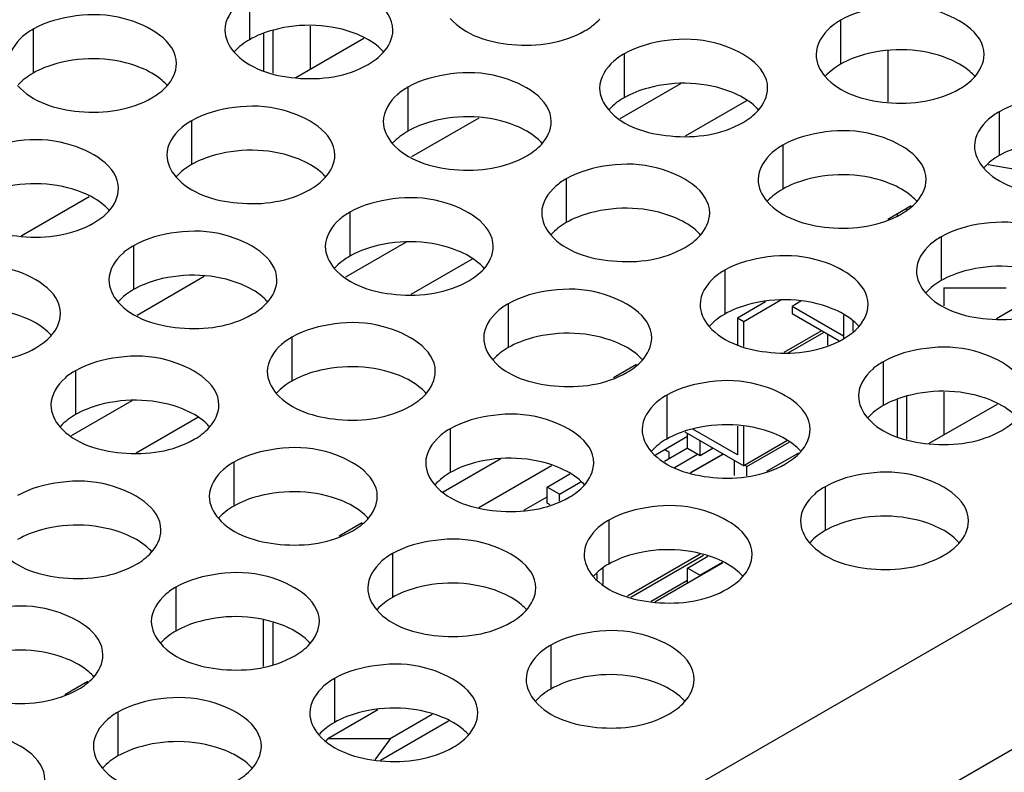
# Model space of a CAD drawing. Header units: inches. Extents: x 0 to 34, y 0 to 22.
# Tile 74 of 116: x 17.708 to 18.001, y 18.829 to 19.053. Entities that reach past the tile are written whole.
import ezdxf

# ---------------------------------------------------------------- set-up
doc = ezdxf.new("R2010")
doc.units = ezdxf.units.IN
doc.header["$LTSCALE"] = 1.87
doc.header["$MEASUREMENT"] = 0
doc.layers.get('0').update_dxf_attribs({"linetype": 'CONTINUOUS'})
doc.layers.add('02___PRT_ALL_AXES', color=7, linetype='CONTINUOUS')

msp = doc.modelspace()

# ---------------------------------------------------------------- linework, layer by layer
at = {"color": 3, "linetype": 'CONTINUOUS'}
for p, q in [((17.2095, 18.42103), (19.04126, 19.47866)), ((17.22836, 18.38837), (19.06012, 19.446))]:
    msp.add_line(p, q, dxfattribs=at)
at = {"color": 7, "linetype": 'CONTINUOUS'}
for p, q in [((17.79477, 19.05113), (17.79477, 19.03838)), ((17.78085, 19.04878), (17.78085, 19.03789)), ((17.78363, 19.0499), (17.78363, 19.03714)), ((17.79043, 19.03587), (17.81067, 19.04756)), ((17.96668, 19.04375), (17.96668, 19.02856)), ((17.90494, 19.03394), (17.88691, 19.02354)), ((17.92456, 19.02894), (17.9063, 19.0184)), ((17.84488, 19.02376), (17.82488, 19.01221)), ((18.03141, 19.00374), (17.99645, 19.00986)), ((17.70878, 18.98873), (17.72902, 19.00042)), ((17.97354, 18.99761), (17.96664, 18.99362)), ((17.97219, 18.99683), (17.97219, 18.9965)), ((17.96941, 18.99522), (17.96941, 18.99474)), ((17.82329, 18.9868), (17.80526, 18.97639)), ((17.84291, 18.9818), (17.82465, 18.97126)), ((17.76323, 18.97662), (17.74323, 18.96507)), ((18.01794, 18.97503), (17.99893, 18.96405)), ((17.98333, 18.97326), (18.00189, 18.97326)), ((17.98333, 18.97326), (17.98333, 18.96787)), ((17.93026, 18.96909), (17.9219, 18.96426)), ((17.93476, 18.96955), (17.92375, 18.96319)), ((17.94073, 18.96925), (17.93814, 18.96775)), ((17.95345, 18.95891), (17.93814, 18.96775)), ((17.93814, 18.96775), (17.93814, 18.9656)), ((17.92375, 18.96319), (17.9219, 18.96426)), ((17.9219, 18.96426), (17.9219, 18.95634)), ((17.92375, 18.95584), (17.92375, 18.96319)), ((17.93814, 18.9656), (17.9521, 18.95754)), ((17.95345, 18.96512), (17.95345, 18.95808)), ((17.95623, 18.96351), (17.95623, 18.96038)), ((17.94695, 18.96051), (17.93571, 18.95402)), ((17.93699, 18.95396), (17.94765, 18.96011)), ((17.94881, 18.95621), (17.94881, 18.95944)), ((17.89189, 18.95046), (17.88499, 18.94648)), ((17.96941, 18.9399), (17.96941, 18.92902)), ((17.97219, 18.94103), (17.97219, 18.92827)), ((17.98333, 18.94226), (17.98333, 18.9295)), ((17.74164, 18.93966), (17.72361, 18.92925)), ((17.97899, 18.927), (17.99923, 18.93869)), ((17.76126, 18.93466), (17.743, 18.92411)), ((17.9219, 18.92355), (17.9086, 18.93123)), ((17.9219, 18.93214), (17.9219, 18.92355)), ((17.92375, 18.92033), (17.92375, 18.93205)), ((17.90705, 18.92903), (17.89749, 18.92351)), ((17.90625, 18.93044), (17.92375, 18.92033)), ((17.90705, 18.92542), (17.90705, 18.92998)), ((17.90705, 18.92555), (17.90018, 18.92159)), ((17.90028, 18.92512), (17.90144, 18.92445)), ((17.91076, 18.92328), (17.90705, 18.92542)), ((17.91076, 18.92328), (17.91076, 18.92784)), ((17.91471, 18.92556), (17.91076, 18.92328)), ((17.93656, 18.92773), (17.92375, 18.92033)), ((17.92468, 18.92006), (17.93726, 18.92733)), ((17.85147, 18.92239), (17.83431, 18.91248)), ((17.90144, 18.92445), (17.90144, 18.92231)), ((17.9032, 18.91985), (17.90996, 18.92374)), ((17.90791, 18.91828), (17.91761, 18.92388)), ((17.91772, 18.92382), (17.90806, 18.91824)), ((17.94001, 18.92409), (17.9305, 18.9186)), ((17.84497, 18.90792), (17.86659, 18.92041)), ((17.92097, 18.91739), (17.92097, 18.92194)), ((17.92468, 18.92006), (17.92398, 18.92047)), ((17.92468, 18.91735), (17.92468, 18.92006)), ((17.86525, 18.914), (17.87197, 18.91788)), ((17.86896, 18.91186), (17.86525, 18.914)), ((17.86525, 18.90918), (17.86525, 18.914)), ((17.86896, 18.91186), (17.87528, 18.91551)), ((17.85837, 18.90709), (17.86525, 18.91106)), ((17.86896, 18.90979), (17.86896, 18.91186)), ((17.86615, 18.90866), (17.86525, 18.90918)), ((17.81024, 18.90332), (17.80334, 18.89934)), ((17.91082, 18.89398), (17.8892, 18.88149)), ((17.89015, 18.88123), (17.91177, 18.89372)), ((17.907, 18.88989), (17.91304, 18.89338)), ((17.89734, 18.87986), (17.91758, 18.89154)), ((17.91072, 18.88775), (17.91744, 18.89163)), ((17.88009, 18.8882), (17.88009, 18.8865)), ((17.88195, 18.88497), (17.88195, 18.88973)), ((17.91072, 18.88775), (17.907, 18.88989)), ((17.907, 18.88543), (17.907, 18.88989)), ((17.907, 18.88614), (17.89621, 18.87991)), ((17.7808, 18.87438), (17.7808, 18.86058)), ((17.78359, 18.87363), (17.78359, 18.86114)), ((17.72859, 18.85618), (17.72169, 18.85219)), ((17.81492, 18.84771), (17.79997, 18.83908)), ((17.83107, 18.84632), (17.81853, 18.83908)), ((17.81569, 18.83271), (17.83593, 18.8444)), ((17.79943, 18.83833), (17.79997, 18.83908)), ((17.81853, 18.83908), (17.79997, 18.83908)), ((17.81853, 18.83908), (17.81402, 18.8328))]:
    msp.add_line(p, q, dxfattribs=at)
at = {"layer": '02___PRT_ALL_AXES', "color": 7, "linetype": 'CONTINUOUS'}
for p, q in [((17.77667, 19.06015), (17.77667, 19.04709)), ((17.9526, 19.05286), (17.9526, 19.0398)), ((17.71227, 19.05019), (17.71227, 19.03713)), ((17.88821, 19.0429), (17.88821, 19.02983)), ((17.82381, 19.03293), (17.82381, 19.01987)), ((17.99974, 19.02564), (17.99974, 19.01258)), ((17.75941, 19.02297), (17.75941, 19.00991)), ((17.93535, 19.01568), (17.93535, 19.00261)), ((17.87095, 19.00572), (17.87095, 18.99265)), ((17.80656, 18.99575), (17.80656, 18.98269)), ((17.98249, 18.98846), (17.98249, 18.9754)), ((17.74216, 18.98579), (17.74216, 18.97273)), ((17.91809, 18.9785), (17.91809, 18.96543)), ((17.8537, 18.96853), (17.8537, 18.95547)), ((17.7893, 18.95857), (17.7893, 18.94551)), ((17.72491, 18.94861), (17.72491, 18.93555)), ((17.96523, 18.95128), (17.96523, 18.93822)), ((17.90084, 18.94132), (17.90084, 18.92825)), ((17.83644, 18.93135), (17.83644, 18.91829)), ((17.77205, 18.92139), (17.77205, 18.90833)), ((17.94798, 18.9141), (17.94798, 18.90103)), ((17.88358, 18.90414), (17.88358, 18.89107)), ((17.81919, 18.89417), (17.81919, 18.88111)), ((17.75479, 18.88421), (17.75479, 18.87115)), ((17.86633, 18.86695), (17.86633, 18.85389)), ((17.80193, 18.85699), (17.80193, 18.84393)), ((17.73754, 18.84703), (17.73754, 18.83397))]:
    msp.add_line(p, q, dxfattribs=at)
at = {"layer": '02___PRT_ALL_AXES', "color": 3, "linetype": 'CONTINUOUS'}
for points, knots in [([(17.81935, 19.04994), (17.81935, 19.05673), (17.80528, 19.06459), (17.78998, 19.06477), (17.78054, 19.06239), (17.77667, 19.06015)], [0, 0, 0, 0, 0.422557, 0.72235, 1, 1, 1, 1]), ([(17.77667, 19.06015), (17.77557, 19.05952), (17.77206, 19.05716), (17.76935, 19.05297), (17.76935, 19.04995)], [0, 0, 0, 0, 0.295166, 1, 1, 1, 1]), ([(17.99528, 19.04264), (17.99528, 19.04944), (17.98121, 19.05729), (17.96591, 19.05748), (17.95647, 19.05509), (17.9526, 19.05286)], [0, 0, 0, 0, 0.422557, 0.72235, 1, 1, 1, 1]), ([(17.75495, 19.03997), (17.75495, 19.04677), (17.74089, 19.05462), (17.72558, 19.05481), (17.71614, 19.05242), (17.71227, 19.05019)], [0, 0, 0, 0, 0.422557, 0.72235, 1, 1, 1, 1]), ([(17.83643, 19.0534), (17.8408, 19.0484), (17.85559, 19.04397), (17.87007, 19.04603), (17.87642, 19.0497)], [0, 0, 0, 0, 0.475188, 1, 1, 1, 1]), ([(17.9526, 19.05286), (17.95151, 19.05223), (17.94799, 19.04987), (17.94528, 19.04568), (17.94528, 19.04266)], [0, 0, 0, 0, 0.295166, 1, 1, 1, 1]), ([(17.71227, 19.05019), (17.71118, 19.04956), (17.70766, 19.0472), (17.70495, 19.04301), (17.70495, 19.03999)], [0, 0, 0, 0, 0.295166, 1, 1, 1, 1]), ([(17.93088, 19.03268), (17.93088, 19.03948), (17.91682, 19.04733), (17.90151, 19.04751), (17.89207, 19.04513), (17.88821, 19.0429)], [0, 0, 0, 0, 0.422557, 0.72235, 1, 1, 1, 1]), ([(17.77203, 19.04344), (17.7764, 19.03844), (17.7912, 19.03401), (17.80567, 19.03607), (17.81202, 19.03974)], [0, 0, 0, 0, 0.475188, 1, 1, 1, 1]), ([(17.88821, 19.0429), (17.88711, 19.04226), (17.88359, 19.03991), (17.88088, 19.03572), (17.88088, 19.0327)], [0, 0, 0, 0, 0.295166, 1, 1, 1, 1]), ([(17.86649, 19.02272), (17.86649, 19.02952), (17.85242, 19.03737), (17.83712, 19.03755), (17.82768, 19.03517), (17.82381, 19.03293)], [0, 0, 0, 0, 0.422557, 0.72235, 1, 1, 1, 1]), ([(17.94796, 19.03615), (17.95233, 19.03114), (17.96713, 19.02671), (17.9816, 19.02878), (17.98796, 19.03244)], [0, 0, 0, 0, 0.475188, 1, 1, 1, 1]), ([(17.70764, 19.03348), (17.71201, 19.02848), (17.7268, 19.02404), (17.74128, 19.02611), (17.74763, 19.02978)], [0, 0, 0, 0, 0.475188, 1, 1, 1, 1]), ([(17.82381, 19.03293), (17.82272, 19.0323), (17.8192, 19.02994), (17.81649, 19.02576), (17.81649, 19.02274)], [0, 0, 0, 0, 0.295166, 1, 1, 1, 1]), ([(18.04242, 19.01542), (18.04242, 19.02222), (18.02835, 19.03007), (18.01305, 19.03026), (18.00361, 19.02787), (17.99974, 19.02564)], [0, 0, 0, 0, 0.422557, 0.72235, 1, 1, 1, 1]), ([(17.80209, 19.01275), (17.80209, 19.01955), (17.78803, 19.0274), (17.77272, 19.02759), (17.76328, 19.0252), (17.75941, 19.02297)], [0, 0, 0, 0, 0.422557, 0.72235, 1, 1, 1, 1]), ([(17.88357, 19.02618), (17.88794, 19.02118), (17.90273, 19.01675), (17.91721, 19.01881), (17.92356, 19.02248)], [0, 0, 0, 0, 0.475188, 1, 1, 1, 1]), ([(17.99974, 19.02564), (17.99865, 19.02501), (17.99513, 19.02265), (17.99242, 19.01846), (17.99242, 19.01544)], [0, 0, 0, 0, 0.295166, 1, 1, 1, 1]), ([(17.75941, 19.02297), (17.75832, 19.02234), (17.7548, 19.01998), (17.75209, 19.01579), (17.75209, 19.01277)], [0, 0, 0, 0, 0.295166, 1, 1, 1, 1]), ([(17.97802, 19.00546), (17.97803, 19.01226), (17.96396, 19.02011), (17.94865, 19.0203), (17.93921, 19.01791), (17.93535, 19.01568)], [0, 0, 0, 0, 0.422557, 0.72235, 1, 1, 1, 1]), ([(17.7377, 19.00279), (17.7377, 19.00959), (17.72363, 19.01744), (17.70833, 19.01763), (17.69889, 19.01524), (17.69502, 19.01301)], [0, 0, 0, 0, 0.422557, 0.72235, 1, 1, 1, 1]), ([(17.81917, 19.01622), (17.82354, 19.01122), (17.83834, 19.00679), (17.85281, 19.00885), (17.85917, 19.01252)], [0, 0, 0, 0, 0.475188, 1, 1, 1, 1]), ([(17.93535, 19.01568), (17.93425, 19.01505), (17.93073, 19.01269), (17.92803, 19.0085), (17.92802, 19.00548)], [0, 0, 0, 0, 0.295166, 1, 1, 1, 1]), ([(17.91363, 18.9955), (17.91363, 19.0023), (17.89956, 19.01015), (17.88426, 19.01033), (17.87482, 19.00795), (17.87095, 19.00572)], [0, 0, 0, 0, 0.422557, 0.72235, 1, 1, 1, 1]), ([(17.9951, 19.00893), (17.99947, 19.00393), (18.01427, 18.99949), (18.02874, 19.00156), (18.0351, 19.00523)], [0, 0, 0, 0, 0.475188, 1, 1, 1, 1]), ([(17.75478, 19.00626), (17.75915, 19.00126), (17.77394, 18.99682), (17.78842, 18.99889), (17.79477, 19.00256)], [0, 0, 0, 0, 0.475188, 1, 1, 1, 1]), ([(17.87095, 19.00572), (17.86986, 19.00508), (17.86634, 19.00273), (17.86363, 18.99854), (17.86363, 18.99552)], [0, 0, 0, 0, 0.295166, 1, 1, 1, 1]), ([(17.84923, 18.98554), (17.84924, 18.99233), (17.83517, 19.00019), (17.81986, 19.00037), (17.81042, 18.99799), (17.80656, 18.99575)], [0, 0, 0, 0, 0.422557, 0.72235, 1, 1, 1, 1]), ([(17.93071, 18.99896), (17.93508, 18.99396), (17.94987, 18.98953), (17.96435, 18.9916), (17.9707, 18.99526)], [0, 0, 0, 0, 0.475188, 1, 1, 1, 1]), ([(17.69038, 18.9963), (17.69475, 18.99129), (17.70955, 18.98686), (17.72402, 18.98893), (17.73038, 18.99259)], [0, 0, 0, 0, 0.475188, 1, 1, 1, 1]), ([(17.80656, 18.99575), (17.80546, 18.99512), (17.80194, 18.99276), (17.79924, 18.98857), (17.79923, 18.98556)], [0, 0, 0, 0, 0.295166, 1, 1, 1, 1]), ([(18.02516, 18.97824), (18.02517, 18.98504), (18.0111, 18.99289), (17.99579, 18.99308), (17.98635, 18.99069), (17.98249, 18.98846)], [0, 0, 0, 0, 0.422557, 0.72235, 1, 1, 1, 1]), ([(17.78484, 18.97557), (17.78484, 18.98237), (17.77077, 18.99022), (17.75547, 18.99041), (17.74603, 18.98802), (17.74216, 18.98579)], [0, 0, 0, 0, 0.422557, 0.72235, 1, 1, 1, 1]), ([(17.86631, 18.989), (17.87068, 18.984), (17.88548, 18.97957), (17.89995, 18.98163), (17.90631, 18.9853)], [0, 0, 0, 0, 0.475188, 1, 1, 1, 1]), ([(17.98249, 18.98846), (17.98139, 18.98783), (17.97787, 18.98547), (17.97517, 18.98128), (17.97516, 18.97826)], [0, 0, 0, 0, 0.295166, 1, 1, 1, 1]), ([(17.74216, 18.98579), (17.74107, 18.98516), (17.73755, 18.9828), (17.73484, 18.97861), (17.73484, 18.97559)], [0, 0, 0, 0, 0.295166, 1, 1, 1, 1]), ([(17.96077, 18.96828), (17.96077, 18.97508), (17.9467, 18.98293), (17.9314, 18.98312), (17.92196, 18.98073), (17.91809, 18.9785)], [0, 0, 0, 0, 0.422557, 0.72235, 1, 1, 1, 1]), ([(17.72044, 18.96561), (17.72044, 18.97241), (17.70638, 18.98026), (17.69107, 18.98045), (17.68163, 18.97806), (17.67777, 18.97583)], [0, 0, 0, 0, 0.422557, 0.72235, 1, 1, 1, 1]), ([(17.80192, 18.97904), (17.80629, 18.97404), (17.82108, 18.96961), (17.83556, 18.97167), (17.84191, 18.97534)], [0, 0, 0, 0, 0.475188, 1, 1, 1, 1]), ([(17.91809, 18.9785), (17.917, 18.97786), (17.91348, 18.97551), (17.91077, 18.97132), (17.91077, 18.9683)], [0, 0, 0, 0, 0.295166, 1, 1, 1, 1]), ([(17.89637, 18.95832), (17.89638, 18.96512), (17.88231, 18.97297), (17.867, 18.97315), (17.85756, 18.97077), (17.8537, 18.96853)], [0, 0, 0, 0, 0.422557, 0.72235, 1, 1, 1, 1]), ([(17.73752, 18.96908), (17.74189, 18.96408), (17.75669, 18.95964), (17.77116, 18.96171), (17.77752, 18.96538)], [0, 0, 0, 0, 0.475188, 1, 1, 1, 1]), ([(17.97785, 18.97175), (17.98222, 18.96675), (17.99701, 18.96231), (18.01149, 18.96438), (18.01784, 18.96805)], [0, 0, 0, 0, 0.475188, 1, 1, 1, 1]), ([(17.8537, 18.96853), (17.8526, 18.9679), (17.84908, 18.96555), (17.84638, 18.96136), (17.84637, 18.95834)], [0, 0, 0, 0, 0.295166, 1, 1, 1, 1]), ([(17.83198, 18.94836), (17.83198, 18.95515), (17.81791, 18.96301), (17.80261, 18.96319), (17.79317, 18.96081), (17.7893, 18.95857)], [0, 0, 0, 0, 0.422557, 0.72235, 1, 1, 1, 1]), ([(17.91345, 18.96178), (17.91783, 18.95678), (17.93262, 18.95235), (17.94709, 18.95441), (17.95345, 18.95808)], [0, 0, 0, 0, 0.475188, 1, 1, 1, 1]), ([(17.67313, 18.95911), (17.6775, 18.95411), (17.69229, 18.94968), (17.70677, 18.95175), (17.71312, 18.95541)], [0, 0, 0, 0, 0.475188, 1, 1, 1, 1]), ([(17.7893, 18.95857), (17.78821, 18.95794), (17.78469, 18.95558), (17.78198, 18.95139), (17.78198, 18.94837)], [0, 0, 0, 0, 0.295166, 1, 1, 1, 1]), ([(18.00791, 18.94106), (18.00791, 18.94786), (17.99384, 18.95571), (17.97854, 18.9559), (17.9691, 18.95351), (17.96523, 18.95128)], [0, 0, 0, 0, 0.422557, 0.72235, 1, 1, 1, 1]), ([(17.76758, 18.93839), (17.76759, 18.94519), (17.75352, 18.95304), (17.73821, 18.95323), (17.72877, 18.95084), (17.72491, 18.94861)], [0, 0, 0, 0, 0.422557, 0.72235, 1, 1, 1, 1]), ([(17.84906, 18.95182), (17.85343, 18.94682), (17.86822, 18.94239), (17.8827, 18.94445), (17.88905, 18.94812)], [0, 0, 0, 0, 0.475188, 1, 1, 1, 1]), ([(17.72491, 18.94861), (17.72381, 18.94798), (17.72029, 18.94562), (17.71759, 18.94143), (17.71758, 18.93841)], [0, 0, 0, 0, 0.295166, 1, 1, 1, 1]), ([(17.96523, 18.95128), (17.96414, 18.95065), (17.96062, 18.94829), (17.95791, 18.9441), (17.95791, 18.94108)], [0, 0, 0, 0, 0.295166, 1, 1, 1, 1]), ([(17.94351, 18.9311), (17.94352, 18.9379), (17.92945, 18.94575), (17.91414, 18.94593), (17.9047, 18.94355), (17.90084, 18.94132)], [0, 0, 0, 0, 0.422557, 0.72235, 1, 1, 1, 1]), ([(17.78466, 18.94186), (17.78904, 18.93686), (17.80383, 18.93243), (17.8183, 18.93449), (17.82466, 18.93816)], [0, 0, 0, 0, 0.475188, 1, 1, 1, 1]), ([(17.90084, 18.94132), (17.89974, 18.94068), (17.89622, 18.93833), (17.89352, 18.93414), (17.89351, 18.93112)], [0, 0, 0, 0, 0.295166, 1, 1, 1, 1]), ([(17.87912, 18.92114), (17.87912, 18.92794), (17.86505, 18.93579), (17.84975, 18.93597), (17.84031, 18.93359), (17.83644, 18.93135)], [0, 0, 0, 0, 0.422557, 0.72235, 1, 1, 1, 1]), ([(17.96059, 18.93457), (17.96497, 18.92956), (17.97976, 18.92513), (17.99423, 18.9272), (18.00059, 18.93086)], [0, 0, 0, 0, 0.475188, 1, 1, 1, 1]), ([(17.72027, 18.9319), (17.72464, 18.9269), (17.73943, 18.92246), (17.75391, 18.92453), (17.76026, 18.9282)], [0, 0, 0, 0, 0.475188, 1, 1, 1, 1]), ([(17.83644, 18.93135), (17.83535, 18.93072), (17.83183, 18.92836), (17.82912, 18.92418), (17.82912, 18.92116)], [0, 0, 0, 0, 0.295166, 1, 1, 1, 1]), ([(17.81472, 18.91117), (17.81473, 18.91797), (17.80066, 18.92582), (17.78535, 18.92601), (17.77591, 18.92362), (17.77205, 18.92139)], [0, 0, 0, 0, 0.422557, 0.72235, 1, 1, 1, 1]), ([(17.8962, 18.9246), (17.90057, 18.9196), (17.91537, 18.91517), (17.92984, 18.91723), (17.93619, 18.9209)], [0, 0, 0, 0, 0.475188, 1, 1, 1, 1]), ([(17.77205, 18.92139), (17.77095, 18.92076), (17.76743, 18.9184), (17.76473, 18.91421), (17.76472, 18.91119)], [0, 0, 0, 0, 0.295166, 1, 1, 1, 1]), ([(17.99065, 18.90388), (17.99066, 18.91068), (17.97659, 18.91853), (17.96128, 18.91872), (17.95185, 18.91633), (17.94798, 18.9141)], [0, 0, 0, 0, 0.422557, 0.72235, 1, 1, 1, 1]), ([(17.75033, 18.90121), (17.75033, 18.90801), (17.73626, 18.91586), (17.72096, 18.91605), (17.71152, 18.91366), (17.70765, 18.91143)], [0, 0, 0, 0, 0.422557, 0.72235, 1, 1, 1, 1]), ([(17.8318, 18.91464), (17.83618, 18.90964), (17.85097, 18.90521), (17.86544, 18.90727), (17.8718, 18.91094)], [0, 0, 0, 0, 0.475188, 1, 1, 1, 1]), ([(17.94798, 18.9141), (17.94688, 18.91347), (17.94336, 18.91111), (17.94066, 18.90692), (17.94066, 18.9039)], [0, 0, 0, 0, 0.295166, 1, 1, 1, 1]), ([(17.92626, 18.89392), (17.92626, 18.90072), (17.91219, 18.90857), (17.89689, 18.90875), (17.88745, 18.90637), (17.88358, 18.90414)], [0, 0, 0, 0, 0.422557, 0.72235, 1, 1, 1, 1]), ([(17.76741, 18.90468), (17.77178, 18.89968), (17.78658, 18.89524), (17.80105, 18.89731), (17.8074, 18.90098)], [0, 0, 0, 0, 0.475188, 1, 1, 1, 1]), ([(17.88358, 18.90414), (17.88249, 18.9035), (17.87897, 18.90115), (17.87626, 18.89696), (17.87626, 18.89394)], [0, 0, 0, 0, 0.295166, 1, 1, 1, 1]), ([(17.86186, 18.88396), (17.86187, 18.89075), (17.8478, 18.89861), (17.83249, 18.89879), (17.82306, 18.89641), (17.81919, 18.89417)], [0, 0, 0, 0, 0.422557, 0.72235, 1, 1, 1, 1]), ([(17.94334, 18.89738), (17.94771, 18.89238), (17.96251, 18.88795), (17.97698, 18.89002), (17.98333, 18.89368)], [0, 0, 0, 0, 0.475188, 1, 1, 1, 1]), ([(17.70301, 18.89472), (17.70739, 18.88971), (17.72218, 18.88528), (17.73665, 18.88735), (17.74301, 18.89101)], [0, 0, 0, 0, 0.475188, 1, 1, 1, 1]), ([(17.81919, 18.89417), (17.81809, 18.89354), (17.81457, 18.89118), (17.81187, 18.88699), (17.81187, 18.88398)], [0, 0, 0, 0, 0.295166, 1, 1, 1, 1]), ([(17.79747, 18.87399), (17.79747, 18.88079), (17.7834, 18.88864), (17.7681, 18.88883), (17.75866, 18.88644), (17.75479, 18.88421)], [0, 0, 0, 0, 0.422557, 0.72235, 1, 1, 1, 1]), ([(17.87894, 18.88742), (17.88332, 18.88242), (17.89811, 18.87799), (17.91258, 18.88005), (17.91894, 18.88372)], [0, 0, 0, 0, 0.475188, 1, 1, 1, 1]), ([(17.75479, 18.88421), (17.7537, 18.88358), (17.75018, 18.88122), (17.74747, 18.87703), (17.74747, 18.87401)], [0, 0, 0, 0, 0.295166, 1, 1, 1, 1]), ([(17.73307, 18.86403), (17.73308, 18.87083), (17.71901, 18.87868), (17.7037, 18.87887), (17.69427, 18.87648), (17.6904, 18.87425)], [0, 0, 0, 0, 0.422557, 0.72235, 1, 1, 1, 1]), ([(17.81455, 18.87746), (17.81892, 18.87246), (17.83372, 18.86803), (17.84819, 18.87009), (17.85454, 18.87376)], [0, 0, 0, 0, 0.475188, 1, 1, 1, 1]), ([(17.909, 18.85674), (17.90901, 18.86354), (17.89494, 18.87139), (17.87963, 18.87157), (17.8702, 18.86919), (17.86633, 18.86695)], [0, 0, 0, 0, 0.422557, 0.72235, 1, 1, 1, 1]), ([(17.75015, 18.8675), (17.75453, 18.8625), (17.76932, 18.85806), (17.78379, 18.86013), (17.79015, 18.8638)], [0, 0, 0, 0, 0.475188, 1, 1, 1, 1]), ([(17.86633, 18.86695), (17.86523, 18.86632), (17.86171, 18.86397), (17.85901, 18.85978), (17.85901, 18.85676)], [0, 0, 0, 0, 0.295166, 1, 1, 1, 1]), ([(17.84461, 18.84678), (17.84461, 18.85357), (17.83054, 18.86143), (17.81524, 18.86161), (17.8058, 18.85923), (17.80193, 18.85699)], [0, 0, 0, 0, 0.422557, 0.72235, 1, 1, 1, 1]), ([(17.68576, 18.85753), (17.69013, 18.85253), (17.70493, 18.8481), (17.7194, 18.85017), (17.72575, 18.85383)], [0, 0, 0, 0, 0.475188, 1, 1, 1, 1]), ([(17.80193, 18.85699), (17.80084, 18.85636), (17.79732, 18.854), (17.79461, 18.84981), (17.79461, 18.84679)], [0, 0, 0, 0, 0.295166, 1, 1, 1, 1]), ([(17.78021, 18.83681), (17.78022, 18.84361), (17.76615, 18.85146), (17.75084, 18.85165), (17.74141, 18.84926), (17.73754, 18.84703)], [0, 0, 0, 0, 0.422557, 0.72235, 1, 1, 1, 1]), ([(17.86169, 18.85024), (17.86606, 18.84524), (17.88086, 18.84081), (17.89533, 18.84287), (17.90168, 18.84654)], [0, 0, 0, 0, 0.475188, 1, 1, 1, 1]), ([(17.73754, 18.84703), (17.73644, 18.8464), (17.73292, 18.84404), (17.73022, 18.83985), (17.73022, 18.83683)], [0, 0, 0, 0, 0.295166, 1, 1, 1, 1]), ([(17.71582, 18.82685), (17.71582, 18.83365), (17.70175, 18.8415), (17.68645, 18.84168), (17.67701, 18.8393), (17.67314, 18.83707)], [0, 0, 0, 0, 0.422557, 0.72235, 1, 1, 1, 1]), ([(17.79729, 18.84028), (17.80167, 18.83528), (17.81646, 18.83085), (17.83093, 18.83291), (17.83729, 18.83658)], [0, 0, 0, 0, 0.475188, 1, 1, 1, 1]), ([(17.7329, 18.83032), (17.73727, 18.82532), (17.75207, 18.82088), (17.76654, 18.82295), (17.77289, 18.82662)], [0, 0, 0, 0, 0.475188, 1, 1, 1, 1])]:
    msp.add_open_spline(points, degree=3, knots=knots, dxfattribs=at)
at = {"layer": '02___PRT_ALL_AXES', "color": 7, "linetype": 'CONTINUOUS'}
for points, knots in [([(17.80869, 19.04871), (17.80098, 19.05182), (17.7891, 19.05227), (17.77888, 19.04837), (17.77667, 19.04709)], [0, 0, 0, 0, 0.764737, 1, 1, 1, 1]), ([(17.81666, 19.04339), (17.81618, 19.04394), (17.81388, 19.04619), (17.81099, 19.04777), (17.80869, 19.04871)], [0, 0, 0, 0, 0.226307, 1, 1, 1, 1]), ([(17.98462, 19.04141), (17.97691, 19.04453), (17.96503, 19.04498), (17.95481, 19.04107), (17.9526, 19.0398)], [0, 0, 0, 0, 0.764737, 1, 1, 1, 1]), ([(17.74429, 19.03874), (17.73659, 19.04186), (17.7247, 19.04231), (17.71449, 19.0384), (17.71227, 19.03713)], [0, 0, 0, 0, 0.764737, 1, 1, 1, 1]), ([(17.99259, 19.03609), (17.99211, 19.03664), (17.98981, 19.03889), (17.98692, 19.04048), (17.98462, 19.04141)], [0, 0, 0, 0, 0.226307, 1, 1, 1, 1]), ([(17.75227, 19.03343), (17.75179, 19.03397), (17.74948, 19.03623), (17.7466, 19.03781), (17.74429, 19.03874)], [0, 0, 0, 0, 0.226307, 1, 1, 1, 1]), ([(17.92022, 19.03145), (17.91252, 19.03457), (17.90063, 19.03502), (17.89042, 19.03111), (17.88821, 19.02983)], [0, 0, 0, 0, 0.764737, 1, 1, 1, 1]), ([(17.9282, 19.02613), (17.92772, 19.02668), (17.92541, 19.02893), (17.92253, 19.03052), (17.92022, 19.03145)], [0, 0, 0, 0, 0.226307, 1, 1, 1, 1]), ([(17.85583, 19.02149), (17.84812, 19.0246), (17.83624, 19.02505), (17.82602, 19.02115), (17.82381, 19.01987)], [0, 0, 0, 0, 0.764737, 1, 1, 1, 1]), ([(17.8638, 19.01617), (17.86332, 19.01672), (17.86102, 19.01897), (17.85813, 19.02056), (17.85583, 19.02149)], [0, 0, 0, 0, 0.226307, 1, 1, 1, 1]), ([(18.03176, 19.01419), (18.02405, 19.01731), (18.01217, 19.01776), (18.00196, 19.01386), (17.99974, 19.01258)], [0, 0, 0, 0, 0.764737, 1, 1, 1, 1]), ([(17.79143, 19.01152), (17.78373, 19.01464), (17.77184, 19.01509), (17.76163, 19.01119), (17.75941, 19.00991)], [0, 0, 0, 0, 0.764737, 1, 1, 1, 1]), ([(17.79941, 19.00621), (17.79893, 19.00675), (17.79662, 19.00901), (17.79374, 19.01059), (17.79143, 19.01152)], [0, 0, 0, 0, 0.226307, 1, 1, 1, 1]), ([(17.96736, 19.00423), (17.95966, 19.00735), (17.94777, 19.0078), (17.93756, 19.00389), (17.93535, 19.00261)], [0, 0, 0, 0, 0.764737, 1, 1, 1, 1]), ([(17.72704, 19.00156), (17.71933, 19.00468), (17.70745, 19.00513), (17.69723, 19.00122), (17.69502, 18.99994)], [0, 0, 0, 0, 0.764737, 1, 1, 1, 1]), ([(17.97534, 18.99891), (17.97486, 18.99946), (17.97256, 19.00171), (17.96967, 19.0033), (17.96736, 19.00423)], [0, 0, 0, 0, 0.226307, 1, 1, 1, 1]), ([(17.73501, 18.99624), (17.73453, 18.99679), (17.73223, 18.99904), (17.72934, 19.00063), (17.72704, 19.00156)], [0, 0, 0, 0, 0.226307, 1, 1, 1, 1]), ([(17.90297, 18.99427), (17.89526, 18.99738), (17.88338, 18.99784), (17.87316, 18.99393), (17.87095, 18.99265)], [0, 0, 0, 0, 0.764737, 1, 1, 1, 1]), ([(17.91094, 18.98895), (17.91047, 18.9895), (17.90816, 18.99175), (17.90527, 18.99334), (17.90297, 18.99427)], [0, 0, 0, 0, 0.226307, 1, 1, 1, 1]), ([(17.83857, 18.98431), (17.83087, 18.98742), (17.81898, 18.98787), (17.80877, 18.98397), (17.80656, 18.98269)], [0, 0, 0, 0, 0.764737, 1, 1, 1, 1]), ([(17.84655, 18.97899), (17.84607, 18.97954), (17.84377, 18.98179), (17.84088, 18.98337), (17.83857, 18.98431)], [0, 0, 0, 0, 0.226307, 1, 1, 1, 1]), ([(18.0145, 18.97701), (18.0068, 18.98013), (17.99491, 18.98058), (17.9847, 18.97667), (17.98249, 18.9754)], [0, 0, 0, 0, 0.764737, 1, 1, 1, 1]), ([(17.77418, 18.97434), (17.76647, 18.97746), (17.75459, 18.97791), (17.74437, 18.97401), (17.74216, 18.97273)], [0, 0, 0, 0, 0.764737, 1, 1, 1, 1]), ([(17.78215, 18.96903), (17.78167, 18.96957), (17.77937, 18.97183), (17.77648, 18.97341), (17.77418, 18.97434)], [0, 0, 0, 0, 0.226307, 1, 1, 1, 1]), ([(17.95011, 18.96705), (17.9424, 18.97017), (17.93052, 18.97062), (17.92031, 18.96671), (17.91809, 18.96543)], [0, 0, 0, 0, 0.764737, 1, 1, 1, 1]), ([(17.70978, 18.96438), (17.70208, 18.9675), (17.69019, 18.96795), (17.67998, 18.96404), (17.67777, 18.96276)], [0, 0, 0, 0, 0.764737, 1, 1, 1, 1]), ([(17.95808, 18.96173), (17.95761, 18.96228), (17.9553, 18.96453), (17.95241, 18.96612), (17.95011, 18.96705)], [0, 0, 0, 0, 0.226307, 1, 1, 1, 1]), ([(17.71776, 18.95906), (17.71728, 18.95961), (17.71498, 18.96186), (17.71209, 18.96345), (17.70978, 18.96438)], [0, 0, 0, 0, 0.226307, 1, 1, 1, 1]), ([(17.88571, 18.95709), (17.87801, 18.9602), (17.86612, 18.96066), (17.85591, 18.95675), (17.8537, 18.95547)], [0, 0, 0, 0, 0.764737, 1, 1, 1, 1]), ([(17.89369, 18.95177), (17.89321, 18.95232), (17.89091, 18.95457), (17.88802, 18.95616), (17.88571, 18.95709)], [0, 0, 0, 0, 0.226307, 1, 1, 1, 1]), ([(17.82132, 18.94713), (17.81361, 18.95024), (17.80173, 18.95069), (17.79152, 18.94679), (17.7893, 18.94551)], [0, 0, 0, 0, 0.764737, 1, 1, 1, 1]), ([(17.82929, 18.94181), (17.82882, 18.94235), (17.82651, 18.94461), (17.82362, 18.94619), (17.82132, 18.94713)], [0, 0, 0, 0, 0.226307, 1, 1, 1, 1]), ([(17.99725, 18.93983), (17.98954, 18.94295), (17.97766, 18.9434), (17.96745, 18.93949), (17.96523, 18.93822)], [0, 0, 0, 0, 0.764737, 1, 1, 1, 1]), ([(17.75692, 18.93716), (17.74922, 18.94028), (17.73733, 18.94073), (17.72712, 18.93682), (17.72491, 18.93555)], [0, 0, 0, 0, 0.764737, 1, 1, 1, 1]), ([(18.00522, 18.93451), (18.00475, 18.93506), (18.00244, 18.93731), (17.99955, 18.9389), (17.99725, 18.93983)], [0, 0, 0, 0, 0.226307, 1, 1, 1, 1]), ([(17.7649, 18.93185), (17.76442, 18.93239), (17.76212, 18.93465), (17.75923, 18.93623), (17.75692, 18.93716)], [0, 0, 0, 0, 0.226307, 1, 1, 1, 1]), ([(17.93285, 18.92987), (17.92515, 18.93299), (17.91326, 18.93344), (17.90305, 18.92953), (17.90084, 18.92825)], [0, 0, 0, 0, 0.764737, 1, 1, 1, 1]), ([(17.94083, 18.92455), (17.94035, 18.9251), (17.93805, 18.92735), (17.93516, 18.92894), (17.93285, 18.92987)], [0, 0, 0, 0, 0.226307, 1, 1, 1, 1]), ([(17.86846, 18.91991), (17.86075, 18.92302), (17.84887, 18.92347), (17.83866, 18.91957), (17.83644, 18.91829)], [0, 0, 0, 0, 0.764737, 1, 1, 1, 1]), ([(17.87643, 18.91459), (17.87596, 18.91514), (17.87365, 18.91739), (17.87076, 18.91898), (17.86846, 18.91991)], [0, 0, 0, 0, 0.226307, 1, 1, 1, 1]), ([(17.80406, 18.90994), (17.79636, 18.91306), (17.78447, 18.91351), (17.77426, 18.90961), (17.77205, 18.90833)], [0, 0, 0, 0, 0.764737, 1, 1, 1, 1]), ([(17.81204, 18.90463), (17.81156, 18.90517), (17.80926, 18.90743), (17.80637, 18.90901), (17.80406, 18.90994)], [0, 0, 0, 0, 0.226307, 1, 1, 1, 1]), ([(17.97999, 18.90265), (17.97229, 18.90577), (17.9604, 18.90622), (17.95019, 18.90231), (17.94798, 18.90103)], [0, 0, 0, 0, 0.764737, 1, 1, 1, 1]), ([(17.73967, 18.89998), (17.73196, 18.9031), (17.72008, 18.90355), (17.70987, 18.89964), (17.70765, 18.89836)], [0, 0, 0, 0, 0.764737, 1, 1, 1, 1]), ([(17.98797, 18.89733), (17.98749, 18.89788), (17.98519, 18.90013), (17.9823, 18.90172), (17.97999, 18.90265)], [0, 0, 0, 0, 0.226307, 1, 1, 1, 1]), ([(17.74764, 18.89466), (17.74717, 18.89521), (17.74486, 18.89746), (17.74197, 18.89905), (17.73967, 18.89998)], [0, 0, 0, 0, 0.226307, 1, 1, 1, 1]), ([(17.9156, 18.89269), (17.90789, 18.8958), (17.89601, 18.89626), (17.8858, 18.89235), (17.88358, 18.89107)], [0, 0, 0, 0, 0.764737, 1, 1, 1, 1]), ([(17.92357, 18.88737), (17.9231, 18.88792), (17.92079, 18.89017), (17.9179, 18.89176), (17.9156, 18.89269)], [0, 0, 0, 0, 0.226307, 1, 1, 1, 1]), ([(17.8512, 18.88273), (17.8435, 18.88584), (17.83161, 18.88629), (17.8214, 18.88239), (17.81919, 18.88111)], [0, 0, 0, 0, 0.764737, 1, 1, 1, 1]), ([(17.85918, 18.87741), (17.8587, 18.87796), (17.8564, 18.88021), (17.85351, 18.88179), (17.8512, 18.88273)], [0, 0, 0, 0, 0.226307, 1, 1, 1, 1]), ([(17.78681, 18.87276), (17.7791, 18.87588), (17.76722, 18.87633), (17.75701, 18.87243), (17.75479, 18.87115)], [0, 0, 0, 0, 0.764737, 1, 1, 1, 1]), ([(17.79478, 18.86745), (17.79431, 18.86799), (17.792, 18.87025), (17.78911, 18.87183), (17.78681, 18.87276)], [0, 0, 0, 0, 0.226307, 1, 1, 1, 1]), ([(17.72241, 18.8628), (17.71471, 18.86592), (17.70282, 18.86637), (17.69261, 18.86246), (17.6904, 18.86118)], [0, 0, 0, 0, 0.764737, 1, 1, 1, 1]), ([(17.73039, 18.85748), (17.72991, 18.85803), (17.72761, 18.86028), (17.72472, 18.86187), (17.72241, 18.8628)], [0, 0, 0, 0, 0.226307, 1, 1, 1, 1]), ([(17.89834, 18.85551), (17.89064, 18.85862), (17.87875, 18.85908), (17.86854, 18.85517), (17.86633, 18.85389)], [0, 0, 0, 0, 0.764737, 1, 1, 1, 1]), ([(17.90632, 18.85019), (17.90584, 18.85074), (17.90354, 18.85299), (17.90065, 18.85458), (17.89834, 18.85551)], [0, 0, 0, 0, 0.226307, 1, 1, 1, 1]), ([(17.83395, 18.84555), (17.82624, 18.84866), (17.81436, 18.84911), (17.80415, 18.84521), (17.80193, 18.84393)], [0, 0, 0, 0, 0.764737, 1, 1, 1, 1]), ([(17.84193, 18.84023), (17.84145, 18.84077), (17.83914, 18.84303), (17.83625, 18.84461), (17.83395, 18.84555)], [0, 0, 0, 0, 0.226307, 1, 1, 1, 1]), ([(17.76955, 18.83558), (17.76185, 18.8387), (17.74996, 18.83915), (17.73975, 18.83524), (17.73754, 18.83397)], [0, 0, 0, 0, 0.764737, 1, 1, 1, 1]), ([(17.77753, 18.83026), (17.77705, 18.83081), (17.77475, 18.83307), (17.77186, 18.83465), (17.76955, 18.83558)], [0, 0, 0, 0, 0.226307, 1, 1, 1, 1])]:
    msp.add_open_spline(points, degree=3, knots=knots, dxfattribs=at)
at = {"layer": '02___PRT_ALL_AXES', "color": 3, "linetype": 'CONTINUOUS'}
for points in [[(17.87642, 19.0497), (17.87806, 19.05065), (17.87961, 19.05181), (17.88089, 19.05321)], [(17.76935, 19.04995), (17.76935, 19.04761), (17.77049, 19.04521), (17.77203, 19.04344)], [(17.81649, 19.04325), (17.81812, 19.04504), (17.81935, 19.04751), (17.81935, 19.04994)], [(17.81202, 19.03974), (17.81366, 19.04068), (17.81522, 19.04184), (17.81649, 19.04325)], [(17.94528, 19.04266), (17.94528, 19.04031), (17.94642, 19.03791), (17.94796, 19.03615)], [(17.99242, 19.03595), (17.99405, 19.03775), (17.99528, 19.04022), (17.99528, 19.04264)], [(17.7521, 19.03328), (17.75373, 19.03508), (17.75495, 19.03755), (17.75495, 19.03997)], [(17.98796, 19.03244), (17.98959, 19.03339), (17.99115, 19.03455), (17.99242, 19.03595)], [(17.74763, 19.02978), (17.74927, 19.03072), (17.75082, 19.03188), (17.7521, 19.03328)], [(17.88088, 19.0327), (17.88088, 19.03035), (17.88202, 19.02795), (17.88357, 19.02618)], [(17.92803, 19.02599), (17.92966, 19.02778), (17.93088, 19.03025), (17.93088, 19.03268)], [(17.92356, 19.02248), (17.9252, 19.02343), (17.92675, 19.02459), (17.92803, 19.02599)], [(17.81649, 19.02274), (17.81649, 19.02039), (17.81763, 19.01799), (17.81917, 19.01622)], [(17.86363, 19.01603), (17.86526, 19.01782), (17.86649, 19.02029), (17.86649, 19.02272)], [(17.85917, 19.01252), (17.8608, 19.01347), (17.86236, 19.01463), (17.86363, 19.01603)], [(17.99242, 19.01544), (17.99242, 19.01309), (17.99356, 19.0107), (17.9951, 19.00893)], [(17.75209, 19.01277), (17.75209, 19.01042), (17.75323, 19.00803), (17.75478, 19.00626)], [(17.79924, 19.00606), (17.80087, 19.00786), (17.80209, 19.01033), (17.80209, 19.01275)], [(17.79477, 19.00256), (17.79641, 19.0035), (17.79796, 19.00466), (17.79924, 19.00606)], [(17.92802, 19.00548), (17.92802, 19.00313), (17.92916, 19.00073), (17.93071, 18.99896)], [(17.97517, 18.99877), (17.9768, 19.00057), (17.97802, 19.00304), (17.97802, 19.00546)], [(17.73484, 18.9961), (17.73647, 18.9979), (17.7377, 19.00037), (17.7377, 19.00279)], [(17.9707, 18.99526), (17.97234, 18.99621), (17.97389, 18.99737), (17.97517, 18.99877)], [(17.73038, 18.99259), (17.73201, 18.99354), (17.73357, 18.9947), (17.73484, 18.9961)], [(17.86363, 18.99552), (17.86363, 18.99317), (17.86477, 18.99077), (17.86631, 18.989)], [(17.91077, 18.98881), (17.9124, 18.9906), (17.91363, 18.99307), (17.91363, 18.9955)], [(17.90631, 18.9853), (17.90794, 18.98625), (17.9095, 18.98741), (17.91077, 18.98881)], [(17.79923, 18.98556), (17.79923, 18.98321), (17.80037, 18.98081), (17.80192, 18.97904)], [(17.84638, 18.97885), (17.84801, 18.98064), (17.84923, 18.98311), (17.84923, 18.98554)], [(17.84191, 18.97534), (17.84355, 18.97629), (17.8451, 18.97745), (17.84638, 18.97885)], [(17.97516, 18.97826), (17.97516, 18.97591), (17.9763, 18.97351), (17.97785, 18.97175)], [(17.73484, 18.97559), (17.73484, 18.97324), (17.73598, 18.97085), (17.73752, 18.96908)], [(17.78198, 18.96888), (17.78361, 18.97068), (17.78484, 18.97315), (17.78484, 18.97557)], [(17.77752, 18.96538), (17.77915, 18.96632), (17.78071, 18.96748), (17.78198, 18.96888)], [(17.91077, 18.9683), (17.91077, 18.96595), (17.91191, 18.96355), (17.91345, 18.96178)], [(17.95791, 18.96159), (17.95954, 18.96338), (17.96077, 18.96586), (17.96077, 18.96828)], [(17.71759, 18.95892), (17.71922, 18.96071), (17.72044, 18.96319), (17.72044, 18.96561)], [(17.95345, 18.95808), (17.95509, 18.95903), (17.95664, 18.96019), (17.95791, 18.96159)], [(17.71312, 18.95541), (17.71476, 18.95636), (17.71631, 18.95752), (17.71759, 18.95892)], [(17.84637, 18.95834), (17.84637, 18.95599), (17.84751, 18.95359), (17.84906, 18.95182)], [(17.89352, 18.95163), (17.89515, 18.95342), (17.89637, 18.95589), (17.89637, 18.95832)], [(17.88905, 18.94812), (17.89069, 18.94907), (17.89224, 18.95023), (17.89352, 18.95163)], [(17.78198, 18.94837), (17.78198, 18.94603), (17.78312, 18.94363), (17.78466, 18.94186)], [(17.82912, 18.94167), (17.83075, 18.94346), (17.83198, 18.94593), (17.83198, 18.94836)], [(17.82466, 18.93816), (17.8263, 18.9391), (17.82785, 18.94026), (17.82912, 18.94167)], [(17.95791, 18.94108), (17.95791, 18.93873), (17.95905, 18.93633), (17.96059, 18.93457)], [(17.71758, 18.93841), (17.71758, 18.93606), (17.71872, 18.93366), (17.72027, 18.9319)], [(17.76473, 18.9317), (17.76636, 18.9335), (17.76758, 18.93597), (17.76758, 18.93839)], [(18.00059, 18.93086), (18.00223, 18.93181), (18.00378, 18.93297), (18.00505, 18.93437)], [(17.76026, 18.9282), (17.7619, 18.92914), (17.76345, 18.9303), (17.76473, 18.9317)], [(17.89351, 18.93112), (17.89351, 18.92877), (17.89465, 18.92637), (17.8962, 18.9246)], [(17.94066, 18.92441), (17.94229, 18.9262), (17.94351, 18.92867), (17.94351, 18.9311)], [(17.93619, 18.9209), (17.93783, 18.92185), (17.93938, 18.92301), (17.94066, 18.92441)], [(17.82912, 18.92116), (17.82912, 18.91881), (17.83026, 18.91641), (17.8318, 18.91464)], [(17.87626, 18.91445), (17.87789, 18.91624), (17.87912, 18.91871), (17.87912, 18.92114)], [(17.8718, 18.91094), (17.87344, 18.91189), (17.87499, 18.91305), (17.87626, 18.91445)], [(17.76472, 18.91119), (17.76472, 18.90884), (17.76586, 18.90645), (17.76741, 18.90468)], [(17.81187, 18.90448), (17.8135, 18.90628), (17.81472, 18.90875), (17.81472, 18.91117)], [(17.8074, 18.90098), (17.80904, 18.90192), (17.81059, 18.90308), (17.81187, 18.90448)], [(17.94066, 18.9039), (17.94065, 18.90155), (17.94179, 18.89915), (17.94334, 18.89738)], [(17.9878, 18.89719), (17.98943, 18.89899), (17.99065, 18.90146), (17.99065, 18.90388)], [(17.74747, 18.89452), (17.7491, 18.89632), (17.75033, 18.89879), (17.75033, 18.90121)], [(17.98333, 18.89368), (17.98497, 18.89463), (17.98652, 18.89579), (17.9878, 18.89719)], [(17.74301, 18.89101), (17.74465, 18.89196), (17.7462, 18.89312), (17.74747, 18.89452)], [(17.87626, 18.89394), (17.87626, 18.89159), (17.8774, 18.88919), (17.87894, 18.88742)], [(17.9234, 18.88723), (17.92503, 18.88902), (17.92626, 18.89149), (17.92626, 18.89392)], [(17.91894, 18.88372), (17.92058, 18.88467), (17.92213, 18.88583), (17.9234, 18.88723)], [(17.81187, 18.88398), (17.81186, 18.88163), (17.813, 18.87923), (17.81455, 18.87746)], [(17.85901, 18.87727), (17.86064, 18.87906), (17.86186, 18.88153), (17.86186, 18.88396)], [(17.85454, 18.87376), (17.85618, 18.87471), (17.85773, 18.87587), (17.85901, 18.87727)], [(17.74747, 18.87401), (17.74747, 18.87166), (17.74861, 18.86927), (17.75015, 18.8675)], [(17.79461, 18.8673), (17.79624, 18.8691), (17.79747, 18.87157), (17.79747, 18.87399)], [(17.79015, 18.8638), (17.79179, 18.86474), (17.79334, 18.8659), (17.79461, 18.8673)], [(17.73022, 18.85734), (17.73185, 18.85913), (17.73307, 18.86161), (17.73307, 18.86403)], [(17.72575, 18.85383), (17.72739, 18.85478), (17.72894, 18.85594), (17.73022, 18.85734)], [(17.85901, 18.85676), (17.859, 18.85441), (17.86014, 18.85201), (17.86169, 18.85024)], [(17.90615, 18.85005), (17.90778, 18.85184), (17.909, 18.85431), (17.909, 18.85674)], [(17.90168, 18.84654), (17.90332, 18.84749), (17.90487, 18.84865), (17.90615, 18.85005)], [(17.79461, 18.84679), (17.79461, 18.84445), (17.79575, 18.84205), (17.79729, 18.84028)], [(17.84175, 18.84008), (17.84338, 18.84188), (17.84461, 18.84435), (17.84461, 18.84678)], [(17.83729, 18.83658), (17.83893, 18.83752), (17.84048, 18.83868), (17.84175, 18.84008)], [(17.73022, 18.83683), (17.73021, 18.83448), (17.73135, 18.83208), (17.7329, 18.83032)], [(17.77736, 18.83012), (17.77899, 18.83192), (17.78021, 18.83439), (17.78021, 18.83681)], [(17.77289, 18.82662), (17.77453, 18.82756), (17.77608, 18.82872), (17.77736, 18.83012)]]:
    msp.add_open_spline(points, degree=3, dxfattribs=at)
at = {"layer": '02___PRT_ALL_AXES', "color": 7, "linetype": 'CONTINUOUS'}
for points in [[(17.77667, 19.04709), (17.77503, 19.04614), (17.77348, 19.04498), (17.7722, 19.04358)], [(17.9526, 19.0398), (17.95096, 19.03885), (17.94941, 19.03769), (17.94813, 19.03629)], [(17.71227, 19.03713), (17.71064, 19.03618), (17.70908, 19.03502), (17.70781, 19.03362)], [(17.88821, 19.02983), (17.88657, 19.02889), (17.88501, 19.02773), (17.88374, 19.02633)], [(17.82381, 19.01987), (17.82217, 19.01892), (17.82062, 19.01776), (17.81934, 19.01636)], [(17.99974, 19.01258), (17.9981, 19.01163), (17.99655, 19.01047), (17.99528, 19.00907)], [(17.75941, 19.00991), (17.75778, 19.00896), (17.75622, 19.0078), (17.75495, 19.0064)], [(17.93535, 19.00261), (17.93371, 19.00167), (17.93215, 19.00051), (17.93088, 18.99911)], [(17.87095, 18.99265), (17.86931, 18.99171), (17.86776, 18.99054), (17.86648, 18.98914)], [(17.80656, 18.98269), (17.80492, 18.98174), (17.80336, 18.98058), (17.80209, 18.97918)], [(17.98249, 18.9754), (17.98085, 18.97445), (17.97929, 18.97329), (17.97802, 18.97189)], [(17.74216, 18.97273), (17.74052, 18.97178), (17.73897, 18.97062), (17.73769, 18.96922)], [(17.91809, 18.96543), (17.91645, 18.96449), (17.9149, 18.96333), (17.91363, 18.96193)], [(17.8537, 18.95547), (17.85206, 18.95452), (17.8505, 18.95336), (17.84923, 18.95196)], [(17.7893, 18.94551), (17.78766, 18.94456), (17.78611, 18.9434), (17.78484, 18.942)], [(17.96523, 18.93822), (17.96359, 18.93727), (17.96204, 18.93611), (17.96077, 18.93471)], [(17.72491, 18.93555), (17.72327, 18.9346), (17.72171, 18.93344), (17.72044, 18.93204)], [(17.90084, 18.92825), (17.8992, 18.92731), (17.89764, 18.92615), (17.89637, 18.92475)], [(17.83644, 18.91829), (17.8348, 18.91734), (17.83325, 18.91618), (17.83198, 18.91478)], [(17.77205, 18.90833), (17.77041, 18.90738), (17.76885, 18.90622), (17.76758, 18.90482)], [(17.94798, 18.90103), (17.94634, 18.90009), (17.94478, 18.89893), (17.94351, 18.89753)], [(17.88358, 18.89107), (17.88194, 18.89013), (17.88039, 18.88896), (17.87912, 18.88756)], [(17.81919, 18.88111), (17.81755, 18.88016), (17.81599, 18.879), (17.81472, 18.8776)], [(17.75479, 18.87115), (17.75315, 18.8702), (17.7516, 18.86904), (17.75033, 18.86764)], [(17.86633, 18.85389), (17.86469, 18.85294), (17.86313, 18.85178), (17.86186, 18.85038)], [(17.80193, 18.84393), (17.80029, 18.84298), (17.79874, 18.84182), (17.79747, 18.84042)], [(17.73754, 18.83397), (17.7359, 18.83302), (17.73434, 18.83186), (17.73307, 18.83046)]]:
    msp.add_open_spline(points, degree=3, dxfattribs=at)

doc.saveas('drawing.dxf')
